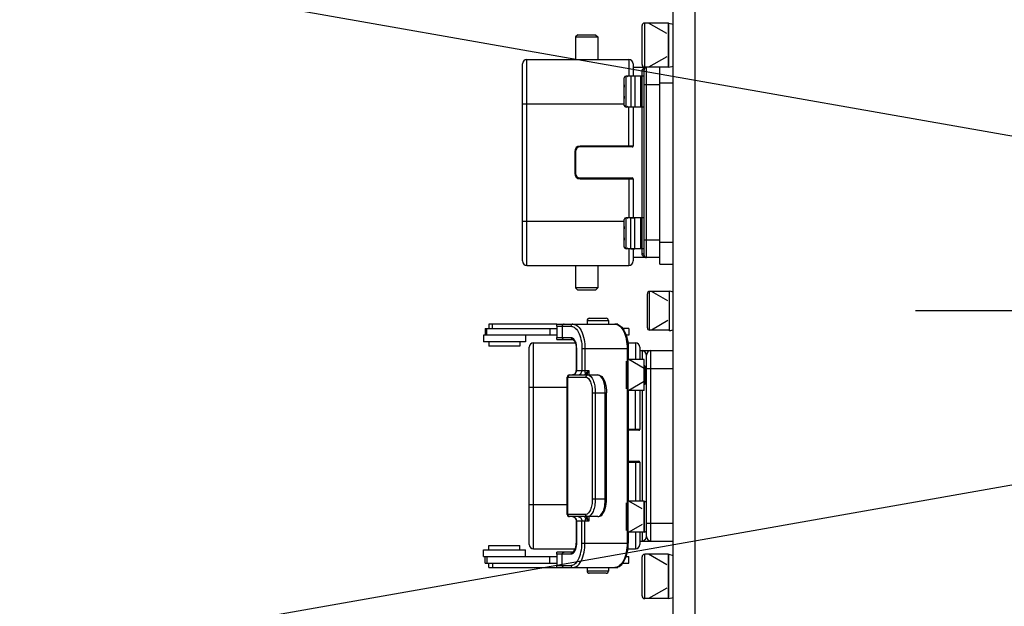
# Model space of a CAD drawing. Header units: millimetres. Extents: x 0 to 11890, y 0 to 8410.
# Tile 39 of 137: x 6654 to 6876, y 2006 to 2138. Entities that reach past the tile are written whole.
import ezdxf

# ---------------------------------------------------------------- set-up
doc = ezdxf.new("R2010")
doc.units = ezdxf.units.MM
doc.header["$LTSCALE"] = 653.95
doc.linetypes.add('CENTER', pattern=[0.6, 0.375, -0.075, 0.075, -0.075])
doc.layers.get('0').update_dxf_attribs({"linetype": 'CONTINUOUS'})
for name, color, linetype in [('204102000001_DXF_AXIS', 7, 'CONTINUOUS'), ('304103000011DXF_CONTINUOUS_LINE', 7, 'CONTINUOUS'), ('304105000080DXF_CONTINUOUS_LINE', 7, 'CONTINUOUS'), ('304106000002DXF_CONTINUOUS_LINE', 7, 'CONTINUOUS'), ('304110000234DXF_CONTINUOUS_LINE', 7, 'CONTINUOUS'), ('304204000093DXF_CONTINUOUS_LINE', 7, 'CONTINUOUS'), ('501023000017DXF_CONTINUOUS_LINE', 7, 'CONTINUOUS'), ('501023000069DXF_CONTINUOUS_LINE', 7, 'CONTINUOUS'), ('501023000078DXF_CONTINUOUS_LINE', 7, 'CONTINUOUS'), ('604006000001DXF_CONTINUOUS_LINE', 7, 'CONTINUOUS'), ('604006000002DXF_CONTINUOUS_LINE', 7, 'CONTINUOUS'), ('604006000006DXF_CONTINUOUS_LINE', 7, 'CONTINUOUS'), ('ZUIDAYUNDONGDXF_CONTINUOUS_LINE', 7, 'CONTINUOUS'), ('ZUIDAYUNDONGFANWEIDXF_DIMENSION', 7, 'CONTINUOUS')]:
    doc.layers.add(name, color=color, linetype=linetype)
doc.styles.get("Standard").update_dxf_attribs({"font": 'txt', "width": 0.7})
doc.dimstyles.new('DIMSTYLE_10', dxfattribs={"dimtxt": 120, "dimasz": 60, "dimexe": 1, "dimexo": 0, "dimgap": 6, "dimtad": 0, "dimtih": 1, "dimtoh": 1, "dimdec": 1, "dimdsep": 46, "dimtxsty": 'Standard', "dimblk": '_FILLED', "dimblk1": '_FILLED', "dimblk2": '_FILLED', "dimcen": 0.09, "dimclrt": 5, "dimazin": 2, "dimtp": 0.5, "dimtm": 0.5, "dimtfac": 1, "dimtdec": 65535, "dimtofl": 0, "dimtmove": 0, "dimatfit": 3, "dimldrblk": '_FILLED', "dimfxl": 0, "dimtolj": 1, "dimarcsym": 0})

# ---------------------------------------------------------------- blocks, each defined once
blk = doc.blocks.new('*D18')
at = {"layer": 'ZUIDAYUNDONGFANWEIDXF_DIMENSION', "color": 2, "linetype": 'Continuous'}
for start, end in [(104.65052, 170), (0, 64.70784)]:
    blk.add_arc((7101.47, 2072.36), 643.87, start, end, dxfattribs=at)
for points in [[(6470.78, 2244.9), (6467.38, 2184.17), (6490.29, 2240.51)], [(7732.55, 2131.83), (7745.34, 2072.36), (7752.53, 2132.76)]]:
    blk.add_solid(points, dxfattribs=at)
blk = doc.blocks.new('_FILLED')
at = {"color": 0, "linetype": 'ByBlock'}
blk.add_solid([(0, 0), (-1, 0.1667), (-1, -0.1667)], dxfattribs=at)
blk = doc.blocks.new('*D19')
at = {"layer": 'ZUIDAYUNDONGFANWEIDXF_DIMENSION', "color": 2, "linetype": 'Continuous'}
for start, end in [(295.29216, 360), (190, 255.34948)]:
    blk.add_arc((7101.47, 2072.36), 643.87, start, end, dxfattribs=at)
for points in [[(7752.53, 2011.96), (7745.34, 2072.36), (7732.55, 2012.89)], [(6490.29, 1904.21), (6467.38, 1960.55), (6470.78, 1899.82)]]:
    blk.add_solid(points, dxfattribs=at)

msp = doc.modelspace()

# ---------------------------------------------------------------- linework, layer by layer
at = {"layer": '204102000001_DXF_AXIS', "color": 7, "linetype": 'CENTER'}
msp.add_line((7101.466, 2072.359), (6815.735, 2072.359), dxfattribs=at)
at = {"layer": '304103000011DXF_CONTINUOUS_LINE', "color": 7, "linetype": 'Continuous'}
msp.add_line((6806.466, 1907.359), (6806.466, 2237.359), dxfattribs=at)
at = {"layer": '304105000080DXF_CONTINUOUS_LINE', "color": 7, "linetype": 'Continuous'}
for p, q in [((6801.466, 1907.359), (6801.466, 2237.359)), ((6806.466, 1907.359), (6806.466, 2237.359))]:
    msp.add_line(p, q, dxfattribs=at)
at = {"layer": '304106000002DXF_CONTINUOUS_LINE', "color": 7, "linetype": 'Continuous'}
for p, q in [((6767.466, 2083.609), (6767.466, 2128.109)), ((6768.466, 2129.109), (6791.466, 2129.109)), ((6792.466, 2128.109), (6792.466, 2125.359)), ((6792.466, 2118.359), (6792.466, 2109.559)), ((6779.466, 2108.359), (6779.466, 2103.359)), ((6792.266, 2109.359), (6780.466, 2109.359)), ((6780.466, 2102.359), (6792.266, 2102.359)), ((6792.466, 2102.159), (6792.466, 2093.359)), ((6792.466, 2086.359), (6792.466, 2083.609)), ((6768.466, 2082.609), (6791.466, 2082.609)), ((6768.966, 2019.609), (6768.966, 2064.109)), ((6769.966, 2065.109), (6779.378, 2065.109)), ((6791.277, 2065.109), (6792.966, 2065.109)), ((6793.966, 2064.109), (6793.966, 2061.359)), ((6793.966, 2054.359), (6793.966, 2045.559)), ((6793.766, 2045.359), (6791.354, 2045.359)), ((6791.354, 2038.359), (6793.766, 2038.359)), ((6793.966, 2038.159), (6793.966, 2029.359)), ((6793.966, 2022.359), (6793.966, 2019.609)), ((6769.966, 2018.609), (6779.378, 2018.609)), ((6791.277, 2018.609), (6792.966, 2018.609))]:
    msp.add_line(p, q, dxfattribs=at)
at = {"layer": '304106000002DXF_CONTINUOUS_LINE', "color": 9, "linetype": 'Continuous'}
for p, q in [((6768.466, 2082.609), (6768.466, 2129.109)), ((6791.466, 2129.109), (6791.466, 2125.359)), ((6767.466, 2119.109), (6790.466, 2119.109)), ((6791.466, 2109.359), (6791.466, 2118.359)), ((6779.266, 2108.359), (6779.266, 2103.359)), ((6779.466, 2108.359), (6779.266, 2108.359)), ((6780.466, 2109.359), (6780.466, 2109.559)), ((6792.466, 2109.559), (6780.466, 2109.559)), ((6779.466, 2103.359), (6779.266, 2103.359)), ((6780.466, 2102.359), (6780.466, 2102.159)), ((6780.466, 2102.159), (6792.466, 2102.159)), ((6791.466, 2102.359), (6791.466, 2093.359)), ((6767.466, 2092.609), (6790.466, 2092.609)), ((6791.466, 2086.359), (6791.466, 2082.609)), ((6769.966, 2018.609), (6769.966, 2065.109)), ((6792.966, 2065.109), (6792.966, 2061.359)), ((6768.966, 2055.109), (6777.592, 2055.109)), ((6792.966, 2045.359), (6792.966, 2054.359)), ((6793.966, 2045.559), (6791.354, 2045.559)), ((6791.354, 2038.159), (6793.966, 2038.159)), ((6792.966, 2038.359), (6792.966, 2029.359)), ((6768.966, 2028.609), (6777.592, 2028.609)), ((6792.966, 2022.359), (6792.966, 2018.609))]:
    msp.add_line(p, q, dxfattribs=at)
at = {"layer": '304106000002DXF_CONTINUOUS_LINE', "color": 7, "linetype": 'Continuous'}
for centre, radius, start, end in [((6768.466, 2128.109), 1, 90, 180), ((6791.466, 2128.109), 1, 0, 90), ((6780.466, 2108.359), 1, 90, 180), ((6792.266, 2109.559), 0.2, 270, 360), ((6780.466, 2103.359), 1, 180, 270), ((6792.266, 2102.159), 0.2, 0, 90), ((6768.466, 2083.609), 1, 180, 270), ((6791.466, 2083.609), 1, 270, 360), ((6769.966, 2064.109), 1, 90, 180), ((6792.966, 2064.109), 1, 0, 90), ((6793.766, 2045.559), 0.2, 270, 360), ((6793.766, 2038.159), 0.2, 0, 90), ((6769.966, 2019.609), 1, 180, 270), ((6792.966, 2019.609), 1, 270, 360)]:
    msp.add_arc(centre, radius, start, end, dxfattribs=at)
at = {"layer": '304106000002DXF_CONTINUOUS_LINE', "color": 9, "linetype": 'Continuous'}
for centre, start, end in [((6780.466, 2108.359), 90, 180), ((6780.466, 2103.359), 180, 270)]:
    msp.add_arc(centre, 1.2, start, end, dxfattribs=at)
at = {"layer": '304110000234DXF_CONTINUOUS_LINE', "color": 7, "linetype": 'Continuous'}
for p, q in [((6779.966, 2134.709), (6779.466, 2134.209)), ((6779.466, 2134.209), (6779.466, 2129.109)), ((6779.466, 2134.209), (6784.466, 2134.209)), ((6779.966, 2134.709), (6783.966, 2134.709)), ((6783.966, 2134.709), (6784.466, 2134.209)), ((6784.466, 2134.209), (6784.466, 2129.109)), ((6792.866, 2125.359), (6791.937, 2125.359)), ((6792.466, 2127.359), (6795.066, 2127.359)), ((6794.166, 2118.359), (6794.166, 2125.359)), ((6794.966, 2125.359), (6794.166, 2125.359)), ((6794.966, 2084.859), (6794.966, 2126.859)), ((6798.466, 2082.859), (6798.466, 2127.359)), ((6790.356, 2122.459), (6790.466, 2122.459)), ((6790.466, 2121.259), (6790.356, 2121.259)), ((6792.866, 2118.359), (6791.937, 2118.359)), ((6794.966, 2118.359), (6794.166, 2118.359)), ((6791.937, 2093.359), (6792.866, 2093.359)), ((6794.166, 2086.359), (6794.166, 2093.359)), ((6794.966, 2093.359), (6794.166, 2093.359)), ((6790.356, 2090.459), (6790.466, 2090.459)), ((6790.466, 2089.259), (6790.356, 2089.259)), ((6791.937, 2086.359), (6792.866, 2086.359)), ((6794.966, 2086.359), (6794.166, 2086.359)), ((6798.466, 2084.359), (6792.466, 2084.359)), ((6779.466, 2082.609), (6779.466, 2077.51)), ((6784.466, 2082.609), (6784.466, 2077.51)), ((6798.466, 2082.859), (6801.466, 2082.859)), ((6779.966, 2077.009), (6779.466, 2077.51)), ((6784.466, 2077.509), (6779.466, 2077.509)), ((6783.966, 2077.009), (6779.966, 2077.009)), ((6783.966, 2077.009), (6784.466, 2077.51))]:
    msp.add_line(p, q, dxfattribs=at)
at = {"layer": '304110000234DXF_CONTINUOUS_LINE', "color": 9, "linetype": 'Continuous'}
for p, q in [((6791.937, 2125.359), (6791.937, 2118.359)), ((6792.866, 2125.359), (6792.866, 2118.359)), ((6794.466, 2125.359), (6794.466, 2126.436)), ((6795.466, 2084.359), (6795.466, 2127.359)), ((6798.466, 2123.359), (6794.966, 2123.359)), ((6798.466, 2123.859), (6801.466, 2123.859)), ((6794.466, 2093.359), (6794.466, 2118.359)), ((6791.937, 2086.359), (6791.937, 2093.359)), ((6792.866, 2086.359), (6792.866, 2093.359)), ((6794.966, 2088.359), (6798.466, 2088.359)), ((6798.466, 2087.859), (6801.466, 2087.859)), ((6794.466, 2085.282), (6794.466, 2086.359))]:
    msp.add_line(p, q, dxfattribs=at)
at = {"layer": '304110000234DXF_CONTINUOUS_LINE', "color": 7, "linetype": 'Continuous'}
for centre, radius, start, end in [((6795.466, 2126.859), 0.5, 90, 180), ((6799.316, 2121.859), 8.98, 170.24289, 176.16891), ((6799.316, 2121.859), 8.98, 183.83109, 189.75702), ((6799.316, 2089.859), 8.98, 170.24289, 176.16891), ((6799.316, 2089.859), 8.98, 183.83109, 189.75702), ((6795.466, 2084.859), 0.5, 180, 270)]:
    msp.add_arc(centre, radius, start, end, dxfattribs=at)
at = {"layer": '304110000234DXF_CONTINUOUS_LINE', "color": 9, "linetype": 'Continuous'}
msp.add_arc((6795.466, 2126.277), 1.083, 90.00604, 101.42559, dxfattribs=at)
for points, knots in [([(6794.466, 2126.436), (6794.466, 2126.506), (6794.496, 2126.758), (6794.642, 2126.987), (6794.778, 2127.106)], [0, 0, 0, 0, 0.2787855, 1, 1, 1, 1]), ([(6794.966, 2126.859), (6794.966, 2126.748), (6794.839, 2126.51), (6794.591, 2126.436), (6794.466, 2126.436)], [0, 0, 0, 0, 0.4706394, 1, 1, 1, 1]), ([(6794.776, 2084.614), (6794.64, 2084.733), (6794.496, 2084.962), (6794.466, 2085.213), (6794.466, 2085.282)], [0, 0, 0, 0, 0.7212922, 1, 1, 1, 1]), ([(6794.966, 2084.859), (6794.966, 2084.97), (6794.839, 2085.209), (6794.591, 2085.282), (6794.466, 2085.282)], [0, 0, 0, 0, 0.4706398, 1, 1, 1, 1])]:
    msp.add_open_spline(points, degree=3, knots=knots, dxfattribs=at)
for points in [[(6794.778, 2127.106), (6794.91, 2127.222), (6795.079, 2127.303), (6795.251, 2127.338)], [(6795.466, 2084.359), (6795.221, 2084.359), (6794.96, 2084.452), (6794.776, 2084.614)]]:
    msp.add_open_spline(points, degree=3, dxfattribs=at)
at = {"layer": '304204000093DXF_CONTINUOUS_LINE', "color": 7, "linetype": 'Continuous'}
for p, q in [((6782.066, 2070.159), (6782.066, 2069.359)), ((6782.566, 2070.659), (6786.366, 2070.659)), ((6786.866, 2070.159), (6786.866, 2069.359)), ((6759.013, 2068.359), (6759.013, 2066.859)), ((6759.014, 2068.359), (6775.204, 2068.359)), ((6759.913, 2069.359), (6759.913, 2068.359)), ((6760.735, 2069.359), (6759.913, 2069.359)), ((6775.264, 2069.359), (6760.735, 2069.359)), ((6775.204, 2068.859), (6775.204, 2066.359)), ((6775.264, 2069.359), (6788.354, 2069.359)), ((6788.961, 2069.359), (6788.354, 2069.359)), ((6788.965, 2069.359), (6788.961, 2069.359)), ((6788.966, 2069.359), (6788.966, 2069.242)), ((6791.491, 2068.359), (6790.081, 2068.359)), ((6791.492, 2068.359), (6791.492, 2066.859)), ((6758.663, 2066.859), (6758.663, 2065.359)), ((6773.625, 2066.859), (6758.663, 2066.859)), ((6768.163, 2065.359), (6758.663, 2065.359)), ((6759.913, 2065.359), (6759.913, 2064.359)), ((6766.913, 2065.359), (6766.913, 2064.359)), ((6768.163, 2066.859), (6768.163, 2065.359)), ((6775.204, 2066.859), (6773.625, 2066.859)), ((6775.264, 2065.859), (6778.828, 2065.859)), ((6791.491, 2066.859), (6790.864, 2066.859)), ((6766.913, 2064.359), (6759.913, 2064.359)), ((6779.578, 2063.859), (6779.578, 2058.859)), ((6791.354, 2063.859), (6791.354, 2061.359)), ((6793.966, 2063.359), (6801.466, 2063.359)), ((6795.466, 2021.359), (6795.466, 2062.359)), ((6777.592, 2026.359), (6777.592, 2057.359)), ((6778.092, 2057.859), (6784.484, 2057.859)), ((6791.354, 2054.359), (6791.354, 2029.359)), ((6786.463, 2029.859), (6786.463, 2053.859)), ((6784.484, 2025.859), (6778.092, 2025.859)), ((6779.578, 2024.859), (6779.578, 2019.859)), ((6791.354, 2022.359), (6791.354, 2019.859)), ((6759.913, 2018.359), (6759.913, 2019.359)), ((6759.914, 2019.359), (6766.913, 2019.359)), ((6766.913, 2018.359), (6766.913, 2019.359)), ((6793.966, 2020.359), (6801.466, 2020.359)), ((6758.663, 2016.859), (6758.663, 2018.359)), ((6758.663, 2018.359), (6768.163, 2018.359)), ((6758.664, 2016.859), (6773.625, 2016.859)), ((6759.013, 2015.359), (6759.013, 2016.859)), ((6768.163, 2016.859), (6768.163, 2018.359)), ((6773.625, 2016.859), (6775.204, 2016.859)), ((6775.204, 2017.359), (6775.204, 2014.859)), ((6778.828, 2017.859), (6775.264, 2017.859)), ((6790.864, 2016.859), (6791.491, 2016.859)), ((6791.492, 2015.359), (6791.492, 2016.859)), ((6759.013, 2015.359), (6759.408, 2015.359)), ((6759.408, 2015.359), (6775.204, 2015.359)), ((6759.913, 2014.359), (6759.913, 2015.359)), ((6759.913, 2014.359), (6788.965, 2014.359)), ((6782.066, 2014.359), (6782.066, 2013.559)), ((6786.866, 2014.359), (6786.866, 2013.559)), ((6788.966, 2014.359), (6788.966, 2014.476)), ((6790.081, 2015.359), (6791.491, 2015.359)), ((6786.366, 2013.059), (6782.566, 2013.059))]:
    msp.add_line(p, q, dxfattribs=at)
at = {"layer": '304204000093DXF_CONTINUOUS_LINE', "color": 9, "linetype": 'Continuous'}
for p, q in [((6782.066, 2070.159), (6786.866, 2070.159)), ((6759.408, 2066.859), (6759.408, 2068.359)), ((6760.735, 2068.359), (6760.735, 2069.359)), ((6773.625, 2068.359), (6773.625, 2066.859)), ((6775.204, 2068.859), (6778.395, 2068.859)), ((6776.431, 2068.859), (6776.431, 2066.359)), ((6788.961, 2069.243), (6788.961, 2069.359)), ((6775.204, 2066.359), (6778.395, 2066.359)), ((6779.645, 2063.859), (6779.578, 2063.859)), ((6779.645, 2063.859), (6779.645, 2058.859)), ((6780.895, 2063.859), (6780.895, 2058.859)), ((6780.895, 2063.859), (6791.354, 2063.859)), ((6781.578, 2063.859), (6781.578, 2058.859)), ((6791.104, 2063.859), (6791.104, 2019.859)), ((6794.466, 2063.359), (6794.466, 2061.359)), ((6796.466, 2020.359), (6796.466, 2063.359)), ((6779.578, 2058.859), (6782.473, 2058.859)), ((6782.473, 2058.859), (6782.473, 2057.859)), ((6795.466, 2059.359), (6801.466, 2059.359)), ((6777.592, 2057.359), (6781.765, 2057.359)), ((6777.732, 2026.359), (6777.732, 2057.359)), ((6794.466, 2054.359), (6794.466, 2029.359)), ((6783.244, 2053.859), (6783.244, 2029.859)), ((6783.244, 2053.859), (6786.463, 2053.859)), ((6783.909, 2053.859), (6783.909, 2029.859)), ((6786.174, 2029.859), (6786.174, 2053.859)), ((6783.244, 2029.859), (6786.463, 2029.859)), ((6781.765, 2026.359), (6777.592, 2026.359)), ((6782.473, 2025.859), (6782.473, 2024.859)), ((6782.473, 2024.859), (6779.578, 2024.859)), ((6779.645, 2024.859), (6779.645, 2019.859)), ((6780.895, 2019.859), (6780.895, 2024.859)), ((6781.578, 2019.859), (6781.578, 2024.859)), ((6795.466, 2024.359), (6801.466, 2024.359)), ((6794.466, 2022.359), (6794.466, 2020.359)), ((6779.645, 2019.859), (6779.578, 2019.859)), ((6780.895, 2019.859), (6791.354, 2019.859)), ((6759.408, 2016.859), (6759.408, 2015.359)), ((6773.625, 2015.359), (6773.625, 2016.859)), ((6778.395, 2017.359), (6775.204, 2017.359)), ((6776.431, 2014.859), (6776.431, 2017.359)), ((6760.735, 2015.359), (6760.735, 2014.359)), ((6775.204, 2014.859), (6778.395, 2014.859)), ((6788.961, 2014.476), (6788.961, 2014.359)), ((6786.866, 2013.559), (6782.066, 2013.559))]:
    msp.add_line(p, q, dxfattribs=at)
at = {"layer": '304204000093DXF_CONTINUOUS_LINE', "color": 7, "linetype": 'Continuous'}
for centre, radius, start, end in [((6782.566, 2070.159), 0.5, 90, 180), ((6786.366, 2070.159), 0.5, 0, 90), ((6796.466, 2062.359), 1, 90, 180), ((6778.092, 2057.359), 0.5, 90, 180), ((6778.092, 2026.359), 0.5, 180, 270), ((6796.466, 2021.359), 1, 180, 270), ((6782.566, 2013.559), 0.5, 180, 270), ((6786.366, 2013.559), 0.5, 270, 360)]:
    msp.add_arc(centre, radius, start, end, dxfattribs=at)
at = {"layer": '304204000093DXF_CONTINUOUS_LINE', "color": 9, "linetype": 'Continuous'}
for centre, radius, start, end in [((6777.943, 2065.092), 1.425, 39.68332, 42.77808), ((6778.498, 2058.859), 1.147, 344.3774, 0.00212), ((6784.18, 2057.257), 2.24, 162.94077, 164.41837), ((6784.176, 2026.461), 2.236, 195.59483, 197.03582), ((6777.943, 2018.627), 1.425, 317.22211, 320.31692)]:
    msp.add_arc(centre, radius, start, end, dxfattribs=at)
at = {"layer": '304204000093DXF_CONTINUOUS_LINE', "color": 7, "linetype": 'Continuous'}
for points, knots in [([(6775.204, 2068.859), (6775.204, 2068.984), (6775.234, 2069.098), (6775.22, 2069.359), (6775.264, 2069.359)], [0, 0, 0, 0, 0.7356666, 1, 1, 1, 1]), ([(6788.354, 2069.359), (6788.797, 2069.359), (6789.757, 2068.944), (6790.666, 2067.607), (6791.23, 2065.859), (6791.354, 2064.547), (6791.354, 2063.859)], [0, 0, 0, 0, 0.1955099, 0.4230215, 0.6962473, 1, 1, 1, 1]), ([(6775.264, 2065.859), (6775.22, 2065.859), (6775.234, 2066.121), (6775.204, 2066.235), (6775.204, 2066.359)], [0, 0, 0, 0, 0.2643486, 1, 1, 1, 1]), ([(6778.828, 2065.859), (6778.889, 2065.859), (6779.088, 2065.722), (6779.472, 2065.089), (6779.578, 2064.379), (6779.578, 2063.859)], [0, 0, 0, 0, 0.0816124, 0.2987247, 1, 1, 1, 1]), ([(6778.779, 2057.859), (6778.982, 2057.859), (6779.44, 2058.117), (6779.578, 2058.602), (6779.578, 2058.859)], [0, 0, 0, 0, 0.4404722, 1, 1, 1, 1]), ([(6784.484, 2057.859), (6784.801, 2057.859), (6785.673, 2057.418), (6786.307, 2055.853), (6786.463, 2054.579), (6786.463, 2053.859)], [0, 0, 0, 0, 0.1976942, 0.5512078, 1, 1, 1, 1]), ([(6784.484, 2025.859), (6784.801, 2025.859), (6785.673, 2026.301), (6786.307, 2027.865), (6786.463, 2029.14), (6786.463, 2029.859)], [0, 0, 0, 0, 0.1976942, 0.5512078, 1, 1, 1, 1]), ([(6778.779, 2025.859), (6778.982, 2025.859), (6779.44, 2025.602), (6779.578, 2025.117), (6779.578, 2024.859)], [0, 0, 0, 0, 0.4404722, 1, 1, 1, 1]), ([(6778.828, 2017.859), (6778.889, 2017.859), (6779.088, 2017.997), (6779.472, 2018.63), (6779.578, 2019.34), (6779.578, 2019.859)], [0, 0, 0, 0, 0.0816124, 0.2987247, 1, 1, 1, 1]), ([(6788.354, 2014.359), (6788.797, 2014.359), (6789.757, 2014.775), (6790.666, 2016.112), (6791.23, 2017.859), (6791.354, 2019.172), (6791.354, 2019.859)], [0, 0, 0, 0, 0.1955099, 0.4230215, 0.6962473, 1, 1, 1, 1]), ([(6775.204, 2017.359), (6775.204, 2017.484), (6775.234, 2017.598), (6775.22, 2017.859), (6775.264, 2017.859)], [0, 0, 0, 0, 0.7356514, 1, 1, 1, 1]), ([(6775.264, 2014.359), (6775.22, 2014.359), (6775.234, 2014.621), (6775.204, 2014.735), (6775.204, 2014.859)], [0, 0, 0, 0, 0.2643334, 1, 1, 1, 1])]:
    msp.add_open_spline(points, degree=3, knots=knots, dxfattribs=at)
at = {"layer": '304204000093DXF_CONTINUOUS_LINE', "color": 9, "linetype": 'Continuous'}
for points in [[(6776.864, 2069.359), (6776.643, 2069.359), (6776.431, 2069.08), (6776.431, 2068.859)], [(6778.828, 2069.359), (6778.608, 2069.359), (6778.395, 2069.08), (6778.395, 2068.859)], [(6776.431, 2066.359), (6776.431, 2066.139), (6776.643, 2065.859), (6776.864, 2065.859)], [(6778.395, 2066.359), (6778.395, 2066.139), (6778.608, 2065.859), (6778.828, 2065.859)], [(6780.685, 2065.866), (6780.829, 2065.209), (6780.895, 2064.532), (6780.895, 2063.859)], [(6781.388, 2065.871), (6781.518, 2065.21), (6781.578, 2064.533), (6781.578, 2063.859)], [(6781.716, 2058.171), (6781.615, 2058.382), (6781.578, 2058.625), (6781.578, 2058.859)], [(6782.038, 2057.914), (6782.14, 2058.245), (6782.299, 2058.559), (6782.473, 2058.859)], [(6778.012, 2057.821), (6777.849, 2057.746), (6777.732, 2057.539), (6777.732, 2057.359)], [(6781.52, 2057.989), (6781.554, 2058.071), (6781.636, 2058.13), (6781.716, 2058.171)], [(6781.716, 2058.171), (6781.812, 2058.125), (6781.937, 2058.066), (6781.959, 2057.961)], [(6778.012, 2025.898), (6777.849, 2025.973), (6777.732, 2026.18), (6777.732, 2026.359)], [(6781.716, 2025.548), (6781.615, 2025.336), (6781.578, 2025.093), (6781.578, 2024.859)], [(6781.716, 2025.548), (6781.812, 2025.593), (6781.937, 2025.653), (6781.959, 2025.757)], [(6782.473, 2024.859), (6782.299, 2025.16), (6782.14, 2025.474), (6782.038, 2025.806)], [(6780.685, 2017.853), (6780.829, 2018.51), (6780.895, 2019.187), (6780.895, 2019.859)], [(6781.388, 2017.848), (6781.518, 2018.509), (6781.578, 2019.186), (6781.578, 2019.859)], [(6776.431, 2017.359), (6776.431, 2017.58), (6776.643, 2017.859), (6776.864, 2017.859)], [(6778.395, 2017.359), (6778.395, 2017.58), (6778.608, 2017.859), (6778.828, 2017.859)], [(6776.431, 2014.859), (6776.431, 2014.639), (6776.643, 2014.359), (6776.864, 2014.359)], [(6778.395, 2014.859), (6778.395, 2014.639), (6778.608, 2014.359), (6778.828, 2014.359)]]:
    msp.add_open_spline(points, degree=3, dxfattribs=at)
for points, knots in [([(6778.395, 2068.859), (6778.643, 2068.859), (6779.362, 2068.621), (6780.209, 2067.507), (6780.553, 2066.469), (6780.685, 2065.866)], [0, 0, 0, 0, 0.1857167, 0.5371778, 1, 1, 1, 1]), ([(6778.828, 2069.359), (6779.11, 2069.359), (6779.934, 2069.075), (6780.879, 2067.771), (6781.251, 2066.569), (6781.388, 2065.871)], [0, 0, 0, 0, 0.1839827, 0.5357583, 1, 1, 1, 1]), ([(6788.354, 2069.359), (6789.196, 2069.359), (6790.39, 2067.938), (6790.962, 2065.917), (6791.104, 2064.564), (6791.104, 2063.859)], [0, 0, 0, 0, 0.3871994, 0.67566, 1, 1, 1, 1]), ([(6778.395, 2066.359), (6778.557, 2066.359), (6778.783, 2066.261), (6778.946, 2066.106), (6778.989, 2066.059)], [0, 0, 0, 0, 0.7171182, 1, 1, 1, 1]), ([(6779.04, 2066.001), (6779.056, 2065.982), (6779.088, 2065.941), (6779.119, 2065.898), (6779.134, 2065.876)], [0, 0, 0, 0, 0.4918536, 1, 1, 1, 1]), ([(6779.134, 2065.876), (6779.219, 2065.752), (6779.542, 2065.127), (6779.645, 2064.408), (6779.645, 2063.859)], [0, 0, 0, 0, 0.2157803, 1, 1, 1, 1]), ([(6795.466, 2062.359), (6795.466, 2062.497), (6795.302, 2062.975), (6794.823, 2063.359), (6794.466, 2063.359)], [0, 0, 0, 0, 0.2785261, 1, 1, 1, 1]), ([(6779.603, 2058.55), (6779.575, 2058.453), (6779.433, 2058.107), (6779.05, 2057.859), (6778.779, 2057.859)], [0, 0, 0, 0, 0.2726395, 1, 1, 1, 1]), ([(6780.029, 2057.859), (6780.255, 2057.859), (6780.741, 2058.108), (6780.895, 2058.609), (6780.895, 2058.859)], [0, 0, 0, 0, 0.4746843, 1, 1, 1, 1]), ([(6781.716, 2058.171), (6781.763, 2058.228), (6781.996, 2058.478), (6782.26, 2058.696), (6782.473, 2058.859)], [0, 0, 0, 0, 0.2163266, 1, 1, 1, 1]), ([(6778.186, 2057.859), (6778.156, 2057.859), (6778.097, 2057.852), (6778.04, 2057.833), (6778.012, 2057.821)], [0, 0, 0, 0, 0.4940686, 1, 1, 1, 1]), ([(6781.617, 2057.86), (6781.583, 2057.862), (6781.505, 2057.878), (6781.508, 2057.961), (6781.52, 2057.989)], [0, 0, 0, 0, 0.5195247, 1, 1, 1, 1]), ([(6782.218, 2057.859), (6782.101, 2057.859), (6781.851, 2057.741), (6781.765, 2057.485), (6781.765, 2057.359)], [0, 0, 0, 0, 0.4826444, 1, 1, 1, 1]), ([(6781.765, 2057.359), (6782.253, 2057.359), (6782.875, 2056.39), (6783.167, 2055.167), (6783.244, 2054.307), (6783.244, 2053.859)], [0, 0, 0, 0, 0.3671852, 0.6629872, 1, 1, 1, 1]), ([(6781.959, 2057.961), (6781.961, 2057.949), (6781.962, 2057.922), (6781.953, 2057.896), (6781.947, 2057.884)], [0, 0, 0, 0, 0.476347, 1, 1, 1, 1]), ([(6782.218, 2057.859), (6782.776, 2057.859), (6783.487, 2056.751), (6783.82, 2055.354), (6783.909, 2054.371), (6783.909, 2053.859)], [0, 0, 0, 0, 0.3671852, 0.662981, 1, 1, 1, 1]), ([(6786.174, 2053.859), (6786.174, 2054.371), (6786.086, 2055.354), (6785.753, 2056.751), (6785.042, 2057.859), (6784.484, 2057.859)], [0, 0, 0, 0, 0.337019, 0.6328148, 1, 1, 1, 1]), ([(6783.244, 2029.859), (6783.244, 2029.411), (6783.167, 2028.552), (6782.875, 2027.329), (6782.253, 2026.359), (6781.765, 2026.359)], [0, 0, 0, 0, 0.3370128, 0.6328148, 1, 1, 1, 1]), ([(6783.909, 2029.859), (6783.909, 2029.347), (6783.82, 2028.365), (6783.487, 2026.967), (6782.776, 2025.859), (6782.218, 2025.859)], [0, 0, 0, 0, 0.337019, 0.6328148, 1, 1, 1, 1]), ([(6784.484, 2025.859), (6785.042, 2025.859), (6785.753, 2026.967), (6786.086, 2028.365), (6786.174, 2029.347), (6786.174, 2029.859)], [0, 0, 0, 0, 0.3671852, 0.662981, 1, 1, 1, 1]), ([(6778.186, 2025.859), (6778.156, 2025.859), (6778.097, 2025.866), (6778.04, 2025.886), (6778.012, 2025.898)], [0, 0, 0, 0, 0.4940686, 1, 1, 1, 1]), ([(6778.779, 2025.859), (6779.005, 2025.859), (6779.491, 2025.611), (6779.645, 2025.11), (6779.645, 2024.859)], [0, 0, 0, 0, 0.4746843, 1, 1, 1, 1]), ([(6780.029, 2025.859), (6780.255, 2025.859), (6780.741, 2025.611), (6780.895, 2025.11), (6780.895, 2024.859)], [0, 0, 0, 0, 0.4746843, 1, 1, 1, 1]), ([(6781.716, 2025.548), (6781.632, 2025.591), (6781.503, 2025.663), (6781.513, 2025.844), (6781.585, 2025.857), (6781.617, 2025.859)], [0, 0, 0, 0, 0.6143091, 0.7936559, 1, 1, 1, 1]), ([(6782.473, 2024.859), (6782.397, 2024.917), (6782.131, 2025.13), (6781.872, 2025.358), (6781.716, 2025.548)], [0, 0, 0, 0, 0.2781844, 1, 1, 1, 1]), ([(6782.218, 2025.859), (6782.101, 2025.859), (6781.851, 2025.978), (6781.765, 2026.234), (6781.765, 2026.359)], [0, 0, 0, 0, 0.4826444, 1, 1, 1, 1]), ([(6781.959, 2025.757), (6781.961, 2025.77), (6781.962, 2025.797), (6781.953, 2025.823), (6781.947, 2025.835)], [0, 0, 0, 0, 0.4763506, 1, 1, 1, 1]), ([(6794.466, 2020.359), (6794.578, 2020.359), (6795.064, 2020.475), (6795.466, 2020.978), (6795.466, 2021.359)], [0, 0, 0, 0, 0.2266848, 1, 1, 1, 1]), ([(6779.645, 2019.859), (6779.645, 2019.665), (6779.604, 2018.971), (6779.418, 2018.259), (6779.134, 2017.843)], [0, 0, 0, 0, 0.2778892, 1, 1, 1, 1]), ([(6791.104, 2019.859), (6791.104, 2019.154), (6790.962, 2017.802), (6790.39, 2015.781), (6789.196, 2014.359), (6788.354, 2014.359)], [0, 0, 0, 0, 0.32434, 0.6128006, 1, 1, 1, 1]), ([(6778.395, 2014.859), (6778.643, 2014.859), (6779.362, 2015.098), (6780.209, 2016.212), (6780.553, 2017.25), (6780.685, 2017.853)], [0, 0, 0, 0, 0.1857167, 0.5371778, 1, 1, 1, 1]), ([(6778.989, 2017.66), (6778.946, 2017.613), (6778.783, 2017.458), (6778.557, 2017.359), (6778.395, 2017.359)], [0, 0, 0, 0, 0.2828821, 1, 1, 1, 1]), ([(6778.828, 2014.359), (6779.11, 2014.359), (6779.934, 2014.644), (6780.879, 2015.948), (6781.251, 2017.15), (6781.388, 2017.848)], [0, 0, 0, 0, 0.1839827, 0.5357583, 1, 1, 1, 1]), ([(6779.134, 2017.843), (6779.119, 2017.821), (6779.088, 2017.778), (6779.056, 2017.737), (6779.04, 2017.717)], [0, 0, 0, 0, 0.5081462, 1, 1, 1, 1])]:
    msp.add_open_spline(points, degree=3, knots=knots, dxfattribs=at)
at = {"layer": '501023000017DXF_CONTINUOUS_LINE', "color": 9, "linetype": 'Continuous'}
msp.add_line((6796.166, 2067.999), (6796.166, 2076.719), dxfattribs=at)
at = {"layer": '501023000017DXF_CONTINUOUS_LINE', "color": 7, "linetype": 'Continuous'}
for p, q in [((6800.655, 2076.719), (6796.166, 2076.719)), ((6795.666, 2068.499), (6795.666, 2076.219)), ((6800.655, 2067.999), (6796.166, 2067.999))]:
    msp.add_line(p, q, dxfattribs=at)
at = {"layer": '501023000017DXF_CONTINUOUS_LINE', "color": 2, "linetype": 'Continuous'}
for p, q in [((6800.266, 2074.59), (6796.578, 2076.719)), ((6800.266, 2070.128), (6796.578, 2067.999))]:
    msp.add_line(p, q, dxfattribs=at)
at = {"layer": '501023000017DXF_CONTINUOUS_LINE', "color": 7, "linetype": 'Continuous'}
for centre, start, end in [((6796.166, 2076.219), 90, 180), ((6796.166, 2068.499), 180, 270)]:
    msp.add_arc(centre, 0.5, start, end, dxfattribs=at)
at = {"layer": '501023000069DXF_CONTINUOUS_LINE', "color": 9, "linetype": 'Continuous'}
for p, q in [((6790.866, 2118.359), (6790.866, 2125.359)), ((6790.866, 2086.359), (6790.866, 2093.359)), ((6791.366, 2054.359), (6791.366, 2061.359)), ((6795.166, 2055.859), (6795.166, 2059.859)), ((6791.366, 2022.359), (6791.366, 2029.359))]:
    msp.add_line(p, q, dxfattribs=at)
at = {"layer": '501023000069DXF_CONTINUOUS_LINE', "color": 7, "linetype": 'Continuous'}
for p, q in [((6794.466, 2125.359), (6790.866, 2125.359)), ((6794.466, 2118.359), (6794.466, 2125.359)), ((6790.466, 2118.759), (6790.466, 2124.959)), ((6794.466, 2118.359), (6790.866, 2118.359)), ((6790.466, 2086.759), (6790.466, 2092.959)), ((6794.466, 2093.359), (6790.866, 2093.359)), ((6794.466, 2086.359), (6794.466, 2093.359)), ((6794.466, 2086.359), (6790.866, 2086.359)), ((6790.966, 2054.759), (6790.966, 2060.959)), ((6794.966, 2061.359), (6791.366, 2061.359)), ((6794.966, 2054.359), (6794.966, 2061.359)), ((6795.166, 2059.859), (6795.466, 2059.859)), ((6794.966, 2054.359), (6791.366, 2054.359)), ((6795.166, 2055.859), (6795.466, 2055.859)), ((6790.966, 2022.759), (6790.966, 2028.959)), ((6794.966, 2029.359), (6791.366, 2029.359)), ((6794.966, 2022.359), (6794.966, 2029.359)), ((6794.966, 2022.359), (6791.366, 2022.359))]:
    msp.add_line(p, q, dxfattribs=at)
at = {"layer": '501023000069DXF_CONTINUOUS_LINE', "color": 2, "linetype": 'Continuous'}
for p, q in [((6791.295, 2125.19), (6791.002, 2125.359)), ((6791.295, 2118.529), (6791.002, 2118.359)), ((6791.295, 2093.19), (6791.002, 2093.359)), ((6791.295, 2086.529), (6791.002, 2086.359)), ((6794.966, 2059.359), (6791.502, 2061.359)), ((6795.466, 2059.359), (6794.966, 2059.359)), ((6794.966, 2056.359), (6791.502, 2054.359)), ((6795.466, 2056.359), (6794.966, 2056.359)), ((6794.466, 2027.648), (6791.502, 2029.359)), ((6794.466, 2024.071), (6791.502, 2022.359))]:
    msp.add_line(p, q, dxfattribs=at)
at = {"layer": '501023000069DXF_CONTINUOUS_LINE', "color": 7, "linetype": 'Continuous'}
for centre, radius, start, end in [((6790.866, 2124.959), 0.4, 90, 180), ((6790.866, 2118.759), 0.4, 180, 270), ((6790.866, 2092.959), 0.4, 90, 180), ((6790.866, 2086.759), 0.4, 180, 270), ((6795.166, 2060.059), 0.2, 180, 270), ((6795.166, 2055.659), 0.2, 90, 180)]:
    msp.add_arc(centre, radius, start, end, dxfattribs=at)
at = {"layer": '501023000078DXF_CONTINUOUS_LINE', "color": 7, "linetype": 'Continuous'}
for p, q in [((6794.466, 2127.959), (6794.466, 2136.759)), ((6800.466, 2137.359), (6795.066, 2137.359)), ((6800.466, 2127.359), (6800.466, 2137.359)), ((6800.466, 2127.359), (6795.066, 2127.359)), ((6794.466, 2007.959), (6794.466, 2016.759)), ((6800.466, 2017.359), (6795.066, 2017.359)), ((6800.466, 2007.359), (6800.466, 2017.359)), ((6800.466, 2007.359), (6795.066, 2007.359))]:
    msp.add_line(p, q, dxfattribs=at)
at = {"layer": '501023000078DXF_CONTINUOUS_LINE', "color": 9, "linetype": 'Continuous'}
for p, q in [((6795.066, 2127.359), (6795.066, 2137.359)), ((6795.066, 2007.359), (6795.066, 2017.359))]:
    msp.add_line(p, q, dxfattribs=at)
at = {"layer": '501023000078DXF_CONTINUOUS_LINE', "color": 2, "linetype": 'Continuous'}
for p, q in [((6800.066, 2134.99), (6795.962, 2137.359)), ((6800.066, 2129.728), (6795.962, 2127.359)), ((6800.066, 2014.99), (6795.962, 2017.359)), ((6800.066, 2009.728), (6795.962, 2007.359))]:
    msp.add_line(p, q, dxfattribs=at)
at = {"layer": '501023000078DXF_CONTINUOUS_LINE', "color": 7, "linetype": 'Continuous'}
for centre, start, end in [((6795.066, 2136.759), 90, 180), ((6795.066, 2127.959), 180, 270), ((6795.066, 2016.759), 90, 180), ((6795.066, 2007.959), 180, 270)]:
    msp.add_arc(centre, 0.6, start, end, dxfattribs=at)
at = {"layer": '604006000001DXF_CONTINUOUS_LINE', "color": 7, "linetype": 'Continuous'}
for p, q in [((6794.516, 2118.359), (6794.516, 2125.359)), ((6794.516, 2086.359), (6794.516, 2093.359)), ((6794.966, 2029.256), (6795.016, 2029.359)), ((6795.016, 2022.359), (6795.016, 2029.359)), ((6795.016, 2029.359), (6795.466, 2029.141)), ((6794.966, 2022.463), (6795.016, 2022.359)), ((6795.016, 2022.359), (6795.466, 2022.578))]:
    msp.add_line(p, q, dxfattribs=at)
at = {"layer": '604006000002DXF_CONTINUOUS_LINE', "color": 7, "linetype": 'Continuous'}
for p, q in [((6800.655, 2076.719), (6800.691, 2076.859)), ((6800.691, 2067.859), (6800.691, 2076.859)), ((6800.691, 2076.859), (6801.466, 2076.66)), ((6800.655, 2067.999), (6800.691, 2067.859)), ((6800.691, 2067.859), (6801.466, 2068.059))]:
    msp.add_line(p, q, dxfattribs=at)
at = {"layer": '604006000006DXF_CONTINUOUS_LINE', "color": 7, "linetype": 'Continuous'}
for p, q in [((6800.466, 2137.224), (6800.505, 2137.359)), ((6800.505, 2127.359), (6800.505, 2137.359)), ((6800.505, 2137.359), (6801.466, 2137.082)), ((6800.466, 2127.495), (6800.505, 2127.359)), ((6800.505, 2127.359), (6801.466, 2127.636)), ((6800.466, 2017.224), (6800.505, 2017.359)), ((6800.505, 2007.359), (6800.505, 2017.359)), ((6800.505, 2017.359), (6801.466, 2017.082)), ((6800.466, 2007.495), (6800.505, 2007.359)), ((6800.505, 2007.359), (6801.466, 2007.636))]:
    msp.add_line(p, q, dxfattribs=at)
at = {"layer": 'ZUIDAYUNDONGDXF_CONTINUOUS_LINE', "color": 2, "linetype": 'Continuous'}
for q in [(5117.728, 2422.146), (5117.728, 1722.573)]:
    msp.add_line((7101.466, 2072.359), q, dxfattribs=at)
msp.add_arc((7101.466, 2072.359), 539, 190, 170, dxfattribs=at)

# ---------------------------------------------------------------- dimensions: what is measured, and where the dimension line sits
at = {"layer": 'ZUIDAYUNDONGFANWEIDXF_DIMENSION', "color": 2, "linetype": 'Continuous'}
for base, line1, line2, picture, middle in [((7157.583, 2713.782), ((7738.899, 2072.359), (7745.338, 2072.359)), ((6473.716, 2183.049), (6467.375, 2184.167)), '*D18', (6998.616, 2653.782)), ((7157.583, 1430.937), ((6473.716, 1961.67), (6467.375, 1960.552)), ((7738.899, 2072.359), (7745.338, 2072.359)), '*D19', (6998.616, 1370.937))]:
    dim = msp.add_angular_dim_2l(base=base, line1=line1, line2=line2, dimstyle='DIMSTYLE_10', dxfattribs=at)
    dim.commit()
    dim.dimension.update_dxf_attribs({"geometry": picture, "text_midpoint": middle, "dimtype": 162})

doc.saveas('drawing.dxf')
